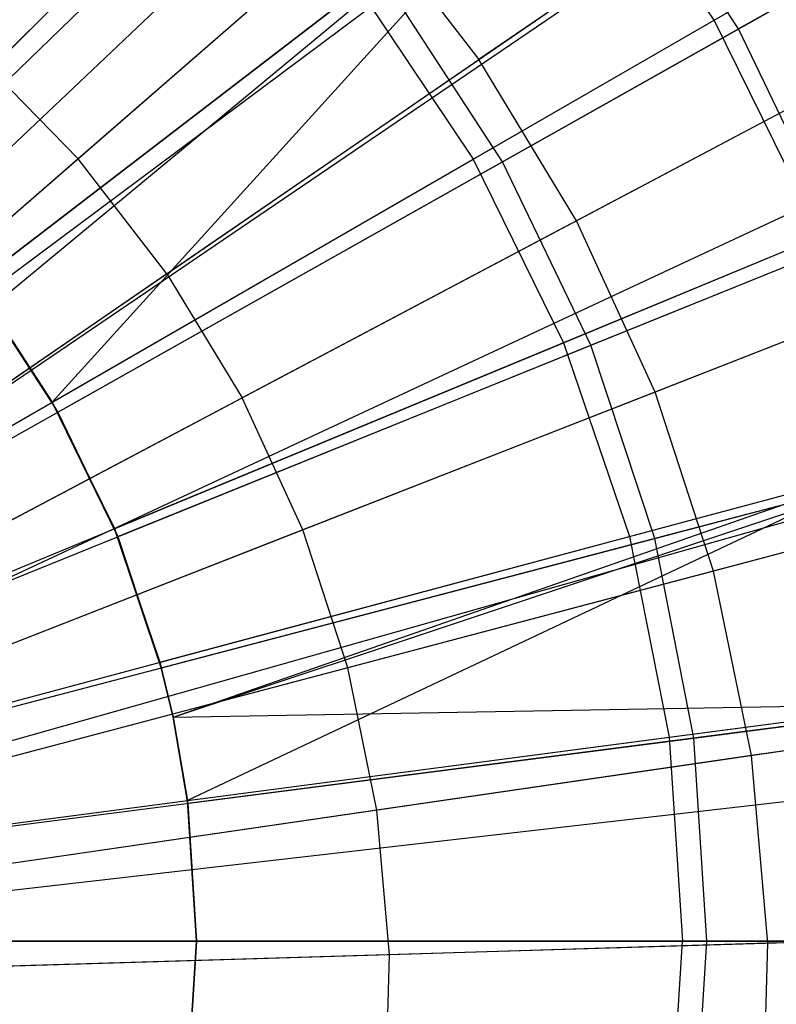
# Model space of a CAD drawing. Extents: x 0.2 to 40.1, y -6.7 to 6.7.
# Tile 27 of 256: x 2.89 to 3.166, y -3.403 to -3.043. Entities that reach past the tile are written whole.
import ezdxf

# ---------------------------------------------------------------- set-up
doc = ezdxf.new("R2010")
doc.units = 0
doc.header["$MEASUREMENT"] = 0
doc.layers.get('0').update_dxf_attribs({"color": 13, "linetype": 'CONTINUOUS'})

# ---------------------------------------------------------------- blocks, each defined once
blk = doc.blocks.new('SNOWBALL_XIV_PM3_STL')
at = {"color": 0}
for p, q in [((3.20436, -2.78892, 9.36372), (2.69159, -3.27521, 9.58026)), ((3.20436, -2.78892, 9.36372), (2.69159, -3.27521, 9.58026)), ((3.23009, -2.81725, 9.36372), (2.69679, -3.28094, 9.58026)), ((3.23009, -2.81725, 9.36372), (2.69679, -3.28094, 9.58026)), ((3.29199, -2.89724, 9.36372), (2.70931, -3.29711, 9.58026)), ((3.29199, -2.89724, 9.36372), (2.70931, -3.29711, 9.58026)), ((3.29382, -2.89991, 9.36372), (2.70931, -3.29711, 9.58026)), ((3.29382, -2.89991, 9.36372), (2.70931, -3.29711, 9.58026)), ((2.83975, -3.10135, 9.41227), (3.0369, -2.9042, 9.33175)), ((2.83975, -3.10135, 9.41227), (3.0369, -2.9042, 9.33175)), ((2.84418, -3.10585, 9.47658), (3.04884, -2.90764, 9.41009)), ((2.84418, -3.10585, 9.47658), (3.04884, -2.90764, 9.41009)), ((3.14372, -3.04341, 9.33175), (3.3746, -2.91011, 9.2171)), ((3.14372, -3.04341, 9.33175), (3.3746, -2.91011, 9.2171)), ((3.39177, -2.91196, 9.3089), (3.15259, -3.04666, 9.41009)), ((3.39177, -2.91196, 9.3089), (3.15259, -3.04666, 9.41009)), ((3.05583, -3.09416, 4.924), (3.29103, -2.95836, 5.02626)), ((3.05583, -3.09416, 4.924), (3.29103, -2.95836, 5.02626)), ((3.06655, -3.09512, 4.85734), (3.30933, -2.95839, 4.94654)), ((3.06655, -3.09512, 4.85734), (3.30933, -2.95839, 4.94654)), ((3.09488, -2.97031, 9.33175), (2.87368, -3.14004, 9.41227)), ((3.09488, -2.97031, 9.33175), (2.87368, -3.14004, 9.41227)), ((2.87984, -3.14829, 9.41227), (3.09488, -2.97031, 9.33175)), ((2.87984, -3.14829, 9.41227), (3.09488, -2.97031, 9.33175)), ((2.90227, -3.18282, 9.41227), (3.09488, -2.97031, 9.33175)), ((2.90227, -3.18282, 9.41227), (3.09488, -2.97031, 9.33175)), ((3.14372, -3.04341, 9.33175), (3.09488, -2.97031, 9.33175)), ((3.14372, -3.04341, 9.33175), (3.09488, -2.97031, 9.33175)), ((2.87685, -3.14423, 9.47658), (3.10518, -2.97382, 9.41009)), ((2.87685, -3.14423, 9.47658), (3.10518, -2.97382, 9.41009)), ((3.15259, -3.04666, 9.41009), (3.10518, -2.97382, 9.41009)), ((3.15259, -3.04666, 9.41009), (3.10518, -2.97382, 9.41009)), ((2.76558, -3.17553, 4.8564), (2.96514, -2.97597, 4.924)), ((2.76558, -3.17553, 4.8564), (2.96514, -2.97597, 4.924)), ((2.77137, -3.17636, 4.80327), (2.97791, -2.97634, 4.85734)), ((2.77137, -3.17636, 4.80327), (2.97791, -2.97634, 4.85734)), ((3.16953, -2.98128, 9.42828), (3.05798, -3.05783, 9.47775)), ((3.16953, -2.98128, 9.42828), (3.05798, -3.05783, 9.47775)), ((3.34436, -2.98376, 9.36372), (2.7199, -3.31461, 9.58026)), ((3.34436, -2.98376, 9.36372), (2.7199, -3.31461, 9.58026)), ((3.01592, -3.00347, 9.47775), (2.91173, -3.09405, 9.51959)), ((3.01592, -3.00347, 9.47775), (2.91173, -3.09405, 9.51959)), ((3.01592, -3.00347, 9.47775), (3.05798, -3.05783, 9.47775)), ((3.01592, -3.00347, 9.47775), (3.05798, -3.05783, 9.47775)), ((3.36431, -3.02383, 9.36372), (2.72394, -3.32271, 9.58026)), ((3.36431, -3.02383, 9.36372), (2.72394, -3.32271, 9.58026)), ((2.79045, -3.2039, 4.8564), (3.01436, -3.03209, 4.924)), ((2.79045, -3.2039, 4.8564), (3.01436, -3.03209, 4.924)), ((2.79562, -3.20485, 4.80327), (3.02604, -3.03288, 4.85734)), ((2.79562, -3.20485, 4.80327), (3.02604, -3.03288, 4.85734)), ((3.01436, -3.03209, 4.924), (3.05583, -3.09416, 4.924)), ((3.01436, -3.03209, 4.924), (3.05583, -3.09416, 4.924)), ((3.06655, -3.09512, 4.85734), (3.02604, -3.03288, 4.85734)), ((3.06655, -3.09512, 4.85734), (3.02604, -3.03288, 4.85734)), ((2.90227, -3.18282, 9.41227), (3.14372, -3.04341, 9.33175)), ((2.90227, -3.18282, 9.41227), (3.14372, -3.04341, 9.33175)), ((3.18261, -3.12227, 9.33175), (3.14372, -3.04341, 9.33175)), ((3.18261, -3.12227, 9.33175), (3.14372, -3.04341, 9.33175)), ((2.90435, -3.18647, 9.47658), (3.15259, -3.04666, 9.41009)), ((2.90435, -3.18647, 9.47658), (3.15259, -3.04666, 9.41009)), ((3.1903, -3.12497, 9.41009), (3.15259, -3.04666, 9.41009)), ((3.1903, -3.12497, 9.41009), (3.15259, -3.04666, 9.41009)), ((3.21313, -3.05329, 9.42828), (3.09358, -3.11663, 9.47775)), ((3.21313, -3.05329, 9.42828), (3.09358, -3.11663, 9.47775)), ((2.91173, -3.09405, 9.51959), (2.87475, -3.05613, 9.51959)), ((2.91173, -3.09405, 9.51959), (2.87475, -3.05613, 9.51959)), ((3.08884, -3.16111, 4.924), (3.33976, -3.05717, 5.02626)), ((3.08884, -3.16111, 4.924), (3.33976, -3.05717, 5.02626)), ((2.94415, -3.13595, 9.51959), (3.05798, -3.05783, 9.47775)), ((2.94415, -3.13595, 9.51959), (3.05798, -3.05783, 9.47775)), ((3.09358, -3.11663, 9.47775), (3.05798, -3.05783, 9.47775)), ((3.09358, -3.11663, 9.47775), (3.05798, -3.05783, 9.47775)), ((3.09877, -3.16202, 4.85734), (3.35704, -3.05746, 4.94654)), ((3.09877, -3.16202, 4.85734), (3.35704, -3.05746, 4.94654)), ((3.38654, -3.07569, 9.36372), (2.72843, -3.3332, 9.58026)), ((3.38654, -3.07569, 9.36372), (2.72843, -3.3332, 9.58026)), ((2.91173, -3.09405, 9.51959), (2.80528, -3.18661, 9.5538)), ((2.91173, -3.09405, 9.51959), (2.80528, -3.18661, 9.5538)), ((2.81142, -3.23527, 4.8564), (3.05583, -3.09416, 4.924)), ((2.81142, -3.23527, 4.8564), (3.05583, -3.09416, 4.924)), ((2.81603, -3.23621, 4.80327), (3.06655, -3.09512, 4.85734)), ((2.81603, -3.23621, 4.80327), (3.06655, -3.09512, 4.85734)), ((2.94415, -3.13595, 9.51959), (2.91173, -3.09405, 9.51959)), ((2.94415, -3.13595, 9.51959), (2.91173, -3.09405, 9.51959)), ((3.05583, -3.09416, 4.924), (3.08884, -3.16111, 4.924)), ((3.05583, -3.09416, 4.924), (3.08884, -3.16111, 4.924)), ((3.09877, -3.16202, 4.85734), (3.06655, -3.09512, 4.85734)), ((3.09877, -3.16202, 4.85734), (3.06655, -3.09512, 4.85734)), ((3.09358, -3.11663, 9.47775), (2.97158, -3.18127, 9.51959)), ((3.09358, -3.11663, 9.47775), (2.97158, -3.18127, 9.51959)), ((3.12224, -3.17911, 9.47775), (3.09358, -3.11663, 9.47775)), ((3.12224, -3.17911, 9.47775), (3.09358, -3.11663, 9.47775)), ((2.92502, -3.22896, 9.41227), (3.18261, -3.12227, 9.33175)), ((2.92502, -3.22896, 9.41227), (3.18261, -3.12227, 9.33175)), ((2.92622, -3.23188, 9.47658), (3.1903, -3.12497, 9.41009)), ((2.92622, -3.23188, 9.47658), (3.1903, -3.12497, 9.41009)), ((3.24823, -3.12981, 9.42828), (3.12224, -3.17911, 9.47775)), ((3.24823, -3.12981, 9.42828), (3.12224, -3.17911, 9.47775)), ((2.94415, -3.13595, 9.51959), (2.82784, -3.21577, 9.5538)), ((2.94415, -3.13595, 9.51959), (2.82784, -3.21577, 9.5538)), ((2.94415, -3.13595, 9.51959), (2.97158, -3.18127, 9.51959)), ((2.94415, -3.13595, 9.51959), (2.97158, -3.18127, 9.51959)), ((2.87685, -3.14423, 9.47658), (2.90435, -3.18647, 9.47658)), ((2.87685, -3.14423, 9.47658), (2.90435, -3.18647, 9.47658)), ((2.87984, -3.14829, 9.41227), (2.90227, -3.18282, 9.41227)), ((2.87984, -3.14829, 9.41227), (2.90227, -3.18282, 9.41227)), ((3.41402, -3.15744, 9.36372), (2.73399, -3.34973, 9.58026)), ((3.41402, -3.15744, 9.36372), (2.73399, -3.34973, 9.58026)), ((2.8281, -3.26911, 4.8564), (3.08884, -3.16111, 4.924)), ((2.8281, -3.26911, 4.8564), (3.08884, -3.16111, 4.924)), ((3.08884, -3.16111, 4.924), (3.11284, -3.23179, 4.924)), ((3.08884, -3.16111, 4.924), (3.11284, -3.23179, 4.924)), ((2.83227, -3.26992, 4.80327), (3.09877, -3.16202, 4.85734)), ((2.83227, -3.26992, 4.80327), (3.09877, -3.16202, 4.85734)), ((3.12217, -3.2325, 4.85734), (3.09877, -3.16202, 4.85734)), ((3.12217, -3.2325, 4.85734), (3.09877, -3.16202, 4.85734)), ((3.11284, -3.23179, 4.924), (3.37518, -3.1615, 5.02626)), ((3.11284, -3.23179, 4.924), (3.37518, -3.1615, 5.02626)), ((3.12217, -3.2325, 4.85734), (3.39169, -3.16182, 4.94654)), ((3.12217, -3.2325, 4.85734), (3.39169, -3.16182, 4.94654)), ((3.41795, -3.17183, 9.36372), (2.73478, -3.35264, 9.58026)), ((3.41795, -3.17183, 9.36372), (2.73478, -3.35264, 9.58026)), ((3.12224, -3.17911, 9.47775), (2.99367, -3.22942, 9.51959)), ((3.12224, -3.17911, 9.47775), (2.99367, -3.22942, 9.51959)), ((3.14359, -3.24444, 9.47775), (3.12224, -3.17911, 9.47775)), ((3.14359, -3.24444, 9.47775), (3.12224, -3.17911, 9.47775)), ((2.84693, -3.24731, 9.5538), (2.97158, -3.18127, 9.51959)), ((2.84693, -3.24731, 9.5538), (2.97158, -3.18127, 9.51959)), ((2.90227, -3.18282, 9.41227), (2.92502, -3.22896, 9.41227)), ((2.92622, -3.23188, 9.47658), (2.90227, -3.18282, 9.41227)), ((2.90435, -3.18647, 9.47658), (2.90227, -3.18282, 9.41227)), ((2.92622, -3.23188, 9.47658), (2.90227, -3.18282, 9.41227)), ((2.90227, -3.18282, 9.41227), (2.92502, -3.22896, 9.41227)), ((2.90435, -3.18647, 9.47658), (2.90227, -3.18282, 9.41227)), ((2.99367, -3.22942, 9.51959), (2.97158, -3.18127, 9.51959)), ((2.99367, -3.22942, 9.51959), (2.97158, -3.18127, 9.51959)), ((2.90435, -3.18647, 9.47658), (2.92622, -3.23188, 9.47658)), ((2.90435, -3.18647, 9.47658), (2.92622, -3.23188, 9.47658)), ((2.94156, -3.27769, 9.41227), (3.21087, -3.20553, 9.33175)), ((2.94156, -3.27769, 9.41227), (3.21087, -3.20553, 9.33175)), ((2.9421, -3.27972, 9.47658), (3.21769, -3.20745, 9.41009)), ((2.9421, -3.27972, 9.47658), (3.21769, -3.20745, 9.41009)), ((2.94637, -3.29771, 9.41227), (3.21087, -3.20553, 9.33175)), ((2.94637, -3.29771, 9.41227), (3.21087, -3.20553, 9.33175)), ((2.94637, -3.29771, 9.47658), (3.21769, -3.20745, 9.41009)), ((2.94637, -3.29771, 9.47658), (3.21769, -3.20745, 9.41009)), ((3.21087, -3.20553, 9.33175), (2.9516, -3.32815, 9.41227)), ((3.21087, -3.20553, 9.33175), (2.9516, -3.32815, 9.41227)), ((3.27438, -3.20983, 9.42828), (3.14359, -3.24444, 9.47775)), ((3.27438, -3.20983, 9.42828), (3.14359, -3.24444, 9.47775)), ((2.99367, -3.22942, 9.51959), (2.8623, -3.28082, 9.5538)), ((2.99367, -3.22942, 9.51959), (2.8623, -3.28082, 9.5538)), ((2.92502, -3.22896, 9.41227), (2.94156, -3.27769, 9.41227)), ((2.9421, -3.27972, 9.47658), (2.92502, -3.22896, 9.41227)), ((2.92622, -3.23188, 9.47658), (2.92502, -3.22896, 9.41227)), ((2.92622, -3.23188, 9.47658), (2.92502, -3.22896, 9.41227)), ((2.9421, -3.27972, 9.47658), (2.92502, -3.22896, 9.41227)), ((2.92502, -3.22896, 9.41227), (2.94156, -3.27769, 9.41227)), ((3.01012, -3.27977, 9.51959), (2.99367, -3.22942, 9.51959)), ((3.01012, -3.27977, 9.51959), (2.99367, -3.22942, 9.51959)), ((2.84023, -3.30484, 4.8564), (3.11284, -3.23179, 4.924)), ((2.84023, -3.30484, 4.8564), (3.11284, -3.23179, 4.924)), ((2.84406, -3.30543, 4.80327), (3.12217, -3.2325, 4.85734)), ((2.84406, -3.30543, 4.80327), (3.12217, -3.2325, 4.85734)), ((2.92622, -3.23188, 9.47658), (2.9421, -3.27972, 9.47658)), ((2.92622, -3.23188, 9.47658), (2.9421, -3.27972, 9.47658)), ((3.11284, -3.23179, 4.924), (3.1274, -3.30501, 4.924)), ((3.11284, -3.23179, 4.924), (3.1274, -3.30501, 4.924)), ((3.13637, -3.30539, 4.85734), (3.12217, -3.2325, 4.85734)), ((3.13637, -3.30539, 4.85734), (3.12217, -3.2325, 4.85734)), ((3.14359, -3.24444, 9.47775), (3.01012, -3.27977, 9.51959)), ((3.14359, -3.24444, 9.47775), (3.01012, -3.27977, 9.51959)), ((3.15735, -3.31179, 9.47775), (3.14359, -3.24444, 9.47775)), ((3.15735, -3.31179, 9.47775), (3.14359, -3.24444, 9.47775)), ((3.43821, -3.27092, 9.36372), (2.73888, -3.37268, 9.58026)), ((3.43821, -3.27092, 9.36372), (2.73888, -3.37268, 9.58026)), ((3.1274, -3.30501, 4.924), (3.39667, -3.26956, 5.02626)), ((3.1274, -3.30501, 4.924), (3.39667, -3.26956, 5.02626)), ((3.13637, -3.30539, 4.85734), (3.41271, -3.26976, 4.94654)), ((3.13637, -3.30539, 4.85734), (3.41271, -3.26976, 4.94654)), ((3.01012, -3.27977, 9.51959), (2.87376, -3.31586, 9.5538)), ((3.01012, -3.27977, 9.51959), (2.87376, -3.31586, 9.5538)), ((2.94156, -3.27769, 9.41227), (2.94637, -3.29771, 9.41227)), ((2.9421, -3.27972, 9.47658), (2.94156, -3.27769, 9.41227)), ((2.94637, -3.29771, 9.47658), (2.94156, -3.27769, 9.41227)), ((2.9421, -3.27972, 9.47658), (2.94156, -3.27769, 9.41227)), ((2.94637, -3.29771, 9.47658), (2.94156, -3.27769, 9.41227)), ((2.94156, -3.27769, 9.41227), (2.94637, -3.29771, 9.41227)), ((2.9421, -3.27972, 9.47658), (2.94637, -3.29771, 9.47658)), ((2.9421, -3.27972, 9.47658), (2.94637, -3.29771, 9.47658)), ((3.02073, -3.33167, 9.51959), (3.01012, -3.27977, 9.51959)), ((3.02073, -3.33167, 9.51959), (3.01012, -3.27977, 9.51959)), ((2.94637, -3.29771, 9.47658), (3.2343, -3.29276, 9.41009)), ((2.94637, -3.29771, 9.47658), (3.2343, -3.29276, 9.41009)), ((2.9516, -3.32815, 9.41227), (3.22803, -3.29176, 9.33175)), ((2.9516, -3.32815, 9.41227), (3.22803, -3.29176, 9.33175)), ((3.2343, -3.29276, 9.41009), (2.95174, -3.32919, 9.47658)), ((3.2343, -3.29276, 9.41009), (2.95174, -3.32919, 9.47658)), ((3.29123, -3.29231, 9.42828), (3.15735, -3.31179, 9.47775)), ((3.29123, -3.29231, 9.42828), (3.15735, -3.31179, 9.47775)), ((3.44164, -3.2973, 9.36372), (2.73957, -3.37801, 9.58026)), ((3.44164, -3.2973, 9.36372), (2.73957, -3.37801, 9.58026)), ((2.94637, -3.29771, 9.41227), (2.9516, -3.32815, 9.41227)), ((2.94637, -3.29771, 9.47658), (2.95174, -3.32919, 9.47658)), ((2.95174, -3.32919, 9.47658), (2.94637, -3.29771, 9.41227)), ((2.94637, -3.29771, 9.41227), (2.9516, -3.32815, 9.41227)), ((2.94637, -3.29771, 9.47658), (2.94637, -3.29771, 9.41227)), ((2.95174, -3.32919, 9.47658), (2.94637, -3.29771, 9.41227)), ((2.94637, -3.29771, 9.47658), (2.95174, -3.32919, 9.47658)), ((2.94637, -3.29771, 9.47658), (2.94637, -3.29771, 9.41227)), ((2.84759, -3.34184, 4.8564), (3.1274, -3.30501, 4.924)), ((2.84759, -3.34184, 4.8564), (3.1274, -3.30501, 4.924)), ((3.1274, -3.30501, 4.924), (3.13228, -3.37949, 4.924)), ((3.1274, -3.30501, 4.924), (3.13228, -3.37949, 4.924)), ((2.85121, -3.34216, 4.80327), (3.13637, -3.30539, 4.85734)), ((2.85121, -3.34216, 4.80327), (3.13637, -3.30539, 4.85734)), ((3.14113, -3.37949, 4.85734), (3.13637, -3.30539, 4.85734)), ((3.14113, -3.37949, 4.85734), (3.13637, -3.30539, 4.85734)), ((3.15735, -3.31179, 9.47775), (3.02073, -3.33167, 9.51959)), ((3.15735, -3.31179, 9.47775), (3.02073, -3.33167, 9.51959)), ((3.16335, -3.38026, 9.47775), (3.15735, -3.31179, 9.47775)), ((3.16335, -3.38026, 9.47775), (3.15735, -3.31179, 9.47775)), ((2.95497, -3.37949, 9.47658), (2.9516, -3.32815, 9.41227)), ((2.95174, -3.32919, 9.47658), (2.9516, -3.32815, 9.41227)), ((2.95497, -3.37949, 9.47658), (2.9516, -3.32815, 9.41227)), ((2.9516, -3.32815, 9.41227), (2.95497, -3.37949, 9.41227)), ((2.95174, -3.32919, 9.47658), (2.9516, -3.32815, 9.41227)), ((2.9516, -3.32815, 9.41227), (2.95497, -3.37949, 9.41227)), ((2.95174, -3.32919, 9.47658), (2.95497, -3.37949, 9.47658)), ((2.95174, -3.32919, 9.47658), (2.95497, -3.37949, 9.47658)), ((3.02073, -3.33167, 9.51959), (2.88114, -3.35198, 9.5538)), ((3.02073, -3.33167, 9.51959), (2.88114, -3.35198, 9.5538)), ((3.02535, -3.38444, 9.51959), (3.02073, -3.33167, 9.51959)), ((3.02535, -3.38444, 9.51959), (3.02073, -3.33167, 9.51959)), ((3.44703, -3.37168, 9.36372), (2.74066, -3.39306, 9.58026)), ((3.44703, -3.37168, 9.36372), (2.74066, -3.39306, 9.58026)), ((3.29858, -3.37617, 9.42828), (3.16335, -3.38026, 9.47775)), ((3.29858, -3.37617, 9.42828), (3.16335, -3.38026, 9.47775)), ((3.13228, -3.37949, 4.924), (2.85006, -3.37949, 4.8564)), ((3.13228, -3.37949, 4.924), (2.85006, -3.37949, 4.8564)), ((2.85361, -3.37949, 4.80327), (3.14113, -3.37949, 4.85734)), ((2.85361, -3.37949, 4.80327), (3.14113, -3.37949, 4.85734)), ((2.95497, -3.37949, 9.41227), (2.9516, -3.43084, 9.41227)), ((2.95497, -3.37949, 9.41227), (2.9516, -3.43084, 9.41227)), ((2.95497, -3.37949, 9.47658), (2.95174, -3.4298, 9.47658)), ((2.95174, -3.4298, 9.47658), (2.95497, -3.37949, 9.41227)), ((2.95174, -3.4298, 9.47658), (2.95497, -3.37949, 9.41227)), ((2.95497, -3.37949, 9.47658), (2.95174, -3.4298, 9.47658)), ((2.95497, -3.37949, 9.41227), (3.23378, -3.37949, 9.33175)), ((3.23987, -3.37949, 9.41009), (2.95497, -3.37949, 9.47658)), ((3.23987, -3.37949, 9.41009), (2.95497, -3.37949, 9.47658)), ((2.95497, -3.37949, 9.47658), (2.95497, -3.37949, 9.41227)), ((2.95497, -3.37949, 9.47658), (2.95497, -3.37949, 9.41227)), ((2.95497, -3.37949, 9.41227), (3.23378, -3.37949, 9.33175)), ((3.16335, -3.38026, 9.47775), (3.02535, -3.38444, 9.51959)), ((3.16335, -3.38026, 9.47775), (3.02535, -3.38444, 9.51959)), ((3.1274, -3.45398, 4.924), (3.13228, -3.37949, 4.924)), ((3.1274, -3.45398, 4.924), (3.13228, -3.37949, 4.924)), ((3.40387, -3.37949, 5.02626), (3.13228, -3.37949, 4.924)), ((3.40387, -3.37949, 5.02626), (3.13228, -3.37949, 4.924)), ((3.13637, -3.4536, 4.85734), (3.14113, -3.37949, 4.85734)), ((3.13637, -3.4536, 4.85734), (3.14113, -3.37949, 4.85734)), ((3.14113, -3.37949, 4.85734), (3.41976, -3.37949, 4.94654)), ((3.14113, -3.37949, 4.85734), (3.41976, -3.37949, 4.94654)), ((3.1615, -3.44898, 9.47775), (3.16335, -3.38026, 9.47775)), ((3.1615, -3.44898, 9.47775), (3.16335, -3.38026, 9.47775)), ((3.02535, -3.38444, 9.51959), (2.88435, -3.38871, 9.5538)), ((3.02535, -3.38444, 9.51959), (2.88435, -3.38871, 9.5538)), ((3.02393, -3.43739, 9.51959), (3.02535, -3.38444, 9.51959)), ((3.02393, -3.43739, 9.51959), (3.02535, -3.38444, 9.51959))]:
    blk.add_line(p, q, dxfattribs=at)
blk = doc.blocks.new('GRUPUJ_1')
at = {"color": 0}
blk.add_blockref('SNOWBALL_XIV_PM3_STL', (-0.20617, 6.65964, -0.51186), dxfattribs=at)

msp = doc.modelspace()

# ---------------------------------------------------------------- block references
at = {"color": 0}
msp.add_blockref('GRUPUJ_1', (0.20617, -6.65964, 0.51186), dxfattribs=at)

doc.saveas('drawing.dxf')
